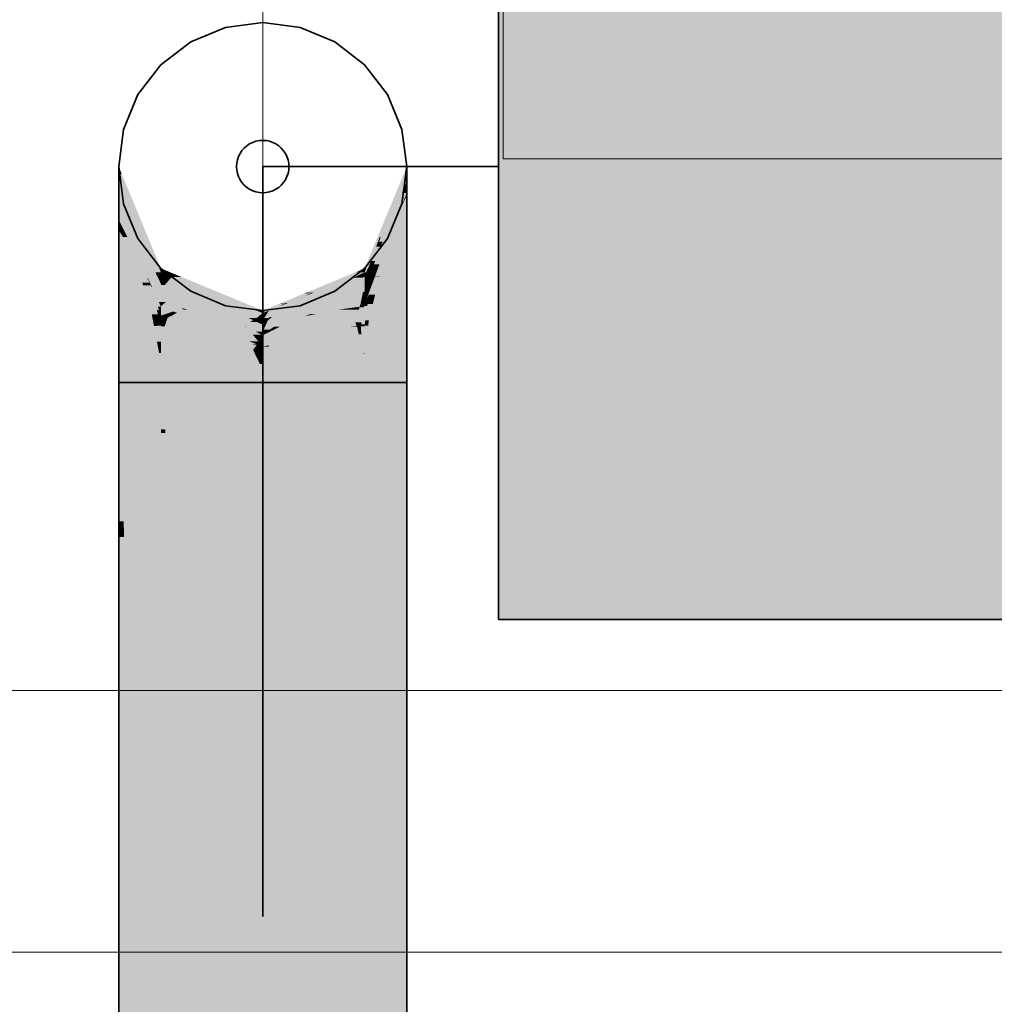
# Model space of a CAD drawing. Extents: x -297 to 573, y -46 to 548.
# Tile 151 of 256: x 113.39 to 117.11, y 450.87 to 454.64. Entities that reach past the tile are written whole.
import ezdxf
from ezdxf.lldxf.tags import DXFTag

# ---------------------------------------------------------------- set-up
doc = ezdxf.new("R2010")
doc.units = 0
doc.layers.get('0').update_dxf_attribs({"lineweight": 35})
for name, color, linetype, lineweight in [('0-Shading', 7, 'Continuous', 35), ('5_EG-AUSBAU', 7, 'Continuous', 25), ('5_EG-BESTAND', 7, 'Continuous', 25), ('5_EG-HLSE', 7, 'Continuous', 25)]:
    doc.layers.add(name, color=color, linetype=linetype, lineweight=lineweight)
for name, color, linetype, lineweight, true_color in [('H_Heizkoerper', 1, 'Continuous', 35, 0xff0000), ('H_Heizkoerperflaeche', 7, 'Continuous', 35, 0xc0c0c0), ('H_Ruecklauf', 5, 'Continuous', 35, 0x0000ff), ('H_Ruecklauf_Beschriftung', 5, 'Continuous', 18, 0x0000ff)]:
    doc.layers.add(name, color=color, linetype=linetype, lineweight=lineweight, true_color=true_color)
tags = doc.linetypes.add('ALL_S14', pattern=[0.002, 0.001, -0.001]).pattern_tags.tags
tags[6:7] = [DXFTag(74, 4), DXFTag(75, 0), DXFTag(340, '0'), DXFTag(46, 1.0), DXFTag(50, 0.0), DXFTag(44, 0.0), DXFTag(45, 0.0)]
tags[4:5] = [DXFTag(74, 4), DXFTag(75, 0), DXFTag(340, '0'), DXFTag(46, 1.0), DXFTag(50, 0.0), DXFTag(44, 0.0), DXFTag(45, 0.0)]
tags = doc.linetypes.add('PUNKT2_S9', pattern=[0.0005, 0, -0.0005]).pattern_tags.tags
tags[6:7] = [DXFTag(74, 4), DXFTag(75, 0), DXFTag(340, '0'), DXFTag(46, 1.0), DXFTag(50, 0.0), DXFTag(44, 0.0), DXFTag(45, 0.0)]
tags[4:5] = [DXFTag(74, 4), DXFTag(75, 0), DXFTag(340, '0'), DXFTag(46, 1.0), DXFTag(50, 0.0), DXFTag(44, 0.0), DXFTag(45, 0.0)]

# ---------------------------------------------------------------- blocks, each defined once
blk = doc.blocks.new('Shading-A07ALD331N', base_point=(-16.2061, 452.9481))
at = {"layer": '0-Shading', "color": 176, "true_color": 0x000085}
for points in [[(113.7795, 454.0462), (113.7678, 454.0462), (113.7678, 454.0743)], [(113.9226, 453.6854), (113.7795, 454.0462), (113.7678, 454.0462)], [(113.9289, 453.6854), (113.9226, 453.6854), (113.7795, 454.0462)], [(114.713, 453.6854), (114.7068, 453.6854), (114.8678, 454.0568)], [(114.7068, 453.6854), (114.8678, 454.0568), (114.8606, 454.0568)], [(114.7609, 453.7967), (114.7594, 453.7967), (114.8678, 454.0568)], [(114.7662, 453.8092), (114.766, 453.8092), (114.8678, 454.0462)], [(114.766, 453.8092), (114.8678, 454.0462), (114.8635, 454.0462)], [(114.8678, 454.0568), (114.8606, 454.0568), (114.8678, 454.0743)], [(114.8678, 454.0462), (114.8635, 454.0462), (114.8678, 454.0568)], [(114.7068, 453.6705), (114.7609, 453.7967), (114.7594, 453.7967)], [(114.7609, 453.7967), (114.7642, 453.8044), (114.764, 453.8044)], [(114.7642, 453.8044), (114.764, 453.8044), (114.766, 453.8092)], [(114.7642, 453.8044), (114.7662, 453.8092), (114.766, 453.8092)], [(113.9289, 453.6705), (113.9289, 453.6854), (113.9226, 453.6854)], [(114.7068, 453.6705), (114.713, 453.6854), (114.7068, 453.6854)]]:
    blk.add_solid(points, dxfattribs=at)
at = {"layer": '0-Shading', "color": 174, "true_color": 0x000092}
for points in [[(113.8032, 453.9637), (113.7678, 453.9637), (113.7678, 454.0462)], [(114.7762, 453.7873), (114.7616, 453.7873), (114.8678, 454.0462)], [(114.7686, 453.8044), (114.7642, 453.8044), (114.8678, 454.0462)], [(114.8678, 454.0197), (114.8585, 454.0197), (114.8678, 454.0462)], [(114.7762, 453.7873), (114.8678, 454.0197), (114.8585, 454.0197)], [(114.8678, 453.9741), (114.8499, 453.9741), (114.8678, 454.0197)], [(113.9081, 453.6705), (113.8032, 453.9637), (113.7678, 453.9637)], [(113.9289, 453.6705), (113.9081, 453.6705), (113.8032, 453.9637)], [(114.8468, 453.9233), (114.8298, 453.9233), (114.8678, 453.9741)], [(114.8298, 453.9233), (114.8678, 453.9741), (114.8499, 453.9741)], [(114.8485, 453.9233), (114.8468, 453.9233), (114.8678, 453.9637)], [(114.8468, 453.9233), (114.8678, 453.9637), (114.8636, 453.9637)], [(114.8678, 453.9637), (114.8636, 453.9637), (114.8678, 453.9741)], [(114.7762, 453.7873), (114.8468, 453.9233), (114.8298, 453.9233)], [(114.7834, 453.7873), (114.7762, 453.7873), (114.8363, 453.8978)], [(114.7762, 453.7873), (114.8363, 453.8978), (114.8336, 453.8978)], [(114.8363, 453.8978), (114.8336, 453.8978), (114.8468, 453.9233)], [(114.8363, 453.8978), (114.8485, 453.9233), (114.8468, 453.9233)], [(114.7132, 453.6705), (114.7068, 453.6705), (114.7609, 453.7967)], [(114.7187, 453.6832), (114.7179, 453.6832), (114.7613, 453.7967)], [(114.7179, 453.6832), (114.7613, 453.7967), (114.7609, 453.7967)], [(114.7474, 453.7143), (114.7383, 453.7143), (114.7762, 453.7873)], [(114.7422, 453.7011), (114.7834, 453.7873), (114.7762, 453.7873)], [(114.7537, 453.7681), (114.7506, 453.7681), (114.7642, 453.8044)], [(114.7537, 453.7681), (114.7686, 453.8044), (114.7642, 453.8044)], [(114.7662, 453.7681), (114.7537, 453.7681), (114.7762, 453.7873)], [(114.7537, 453.7681), (114.7762, 453.7873), (114.7616, 453.7873)], [(114.7613, 453.7967), (114.7609, 453.7967), (114.7642, 453.8044)], [(114.717, 453.6786), (114.7537, 453.7681), (114.7506, 453.7681)], [(114.7383, 453.7143), (114.7317, 453.7143), (114.7537, 453.7681)], [(114.7383, 453.7143), (114.7662, 453.7681), (114.7537, 453.7681)], [(114.7256, 453.6701), (114.7153, 453.6701), (114.7383, 453.7143)], [(114.7198, 453.6786), (114.717, 453.6786), (114.7383, 453.7143)], [(114.717, 453.6786), (114.7383, 453.7143), (114.7317, 453.7143)], [(114.7229, 453.6608), (114.7422, 453.7011), (114.7345, 453.7011)], [(114.7422, 453.7011), (114.7345, 453.7011), (114.7474, 453.7143)], [(114.7345, 453.7011), (114.7474, 453.7143), (114.7383, 453.7143)], [(113.9289, 453.627), (113.9289, 453.6705), (113.9081, 453.6705)], [(114.7068, 453.6536), (114.717, 453.6786), (114.7162, 453.6786)], [(114.7068, 453.6536), (114.7132, 453.6705), (114.7068, 453.6705)], [(114.7121, 453.6536), (114.7068, 453.6536), (114.7153, 453.6701)], [(114.7068, 453.6536), (114.7153, 453.6701), (114.7135, 453.6701)], [(114.7153, 453.6701), (114.7135, 453.6701), (114.717, 453.6786)], [(114.7229, 453.6608), (114.7135, 453.6608), (114.7256, 453.6701)], [(114.7135, 453.6608), (114.7256, 453.6701), (114.7153, 453.6701)], [(114.7153, 453.6701), (114.7198, 453.6786), (114.717, 453.6786)], [(114.717, 453.6786), (114.7162, 453.6786), (114.7179, 453.6832)], [(114.717, 453.6786), (114.7187, 453.6832), (114.7179, 453.6832)], [(114.7068, 453.627), (114.7229, 453.6608), (114.7135, 453.6608)], [(114.7068, 453.627), (114.7121, 453.6536), (114.7068, 453.6536)]]:
    blk.add_solid(points, dxfattribs=at)
at = {"layer": '0-Shading', "color": 174, "true_color": 0x00009d}
for points in [[(113.8117, 453.872), (113.7678, 453.872), (113.7678, 453.9637)], [(114.8678, 453.9564), (114.8643, 453.9564), (114.8678, 453.9637)], [(114.8678, 453.8326), (114.8231, 453.8326), (114.8678, 453.9564)], [(114.8231, 453.8326), (114.8678, 453.9564), (114.8643, 453.9564)], [(114.8448, 453.8978), (114.8363, 453.8978), (114.8643, 453.9564)], [(114.7634, 453.7011), (114.7422, 453.7011), (114.8363, 453.8978)], [(114.7809, 453.7057), (114.7651, 453.7057), (114.8448, 453.8978)], [(114.7651, 453.7057), (114.8448, 453.8978), (114.8363, 453.8978)], [(113.7874, 453.8326), (113.7678, 453.8326), (113.7678, 453.872)], [(113.8934, 453.627), (113.8117, 453.872), (113.7678, 453.872)], [(113.8992, 453.6156), (113.895, 453.6156), (113.7678, 453.872)], [(113.9289, 453.627), (113.8934, 453.627), (113.8117, 453.872)], [(113.7836, 453.8058), (113.7874, 453.8326), (113.7678, 453.8326)], [(113.8007, 453.8058), (113.7836, 453.8058), (113.7874, 453.8326)], [(114.7935, 453.7057), (114.7809, 453.7057), (114.8678, 453.8326)], [(114.7809, 453.7057), (114.8678, 453.8326), (114.8231, 453.8326)], [(113.8301, 453.7263), (113.8007, 453.8058), (113.7836, 453.8058)], [(113.8401, 453.7263), (113.8301, 453.7263), (113.8007, 453.8058)], [(113.8766, 453.6469), (113.8401, 453.7263), (113.8301, 453.7263)], [(113.8794, 453.6469), (113.8766, 453.6469), (113.8401, 453.7263)], [(114.7284, 453.6608), (114.7229, 453.6608), (114.7422, 453.7011)], [(114.7467, 453.6559), (114.7267, 453.6559), (114.7422, 453.7011)], [(114.7467, 453.6559), (114.7634, 453.7011), (114.7422, 453.7011)], [(114.7643, 453.6559), (114.7467, 453.6559), (114.7809, 453.7057)], [(114.7467, 453.6559), (114.7809, 453.7057), (114.7651, 453.7057)], [(114.7642, 453.6556), (114.7935, 453.7057), (114.7809, 453.7057)], [(113.8861, 453.6307), (113.8794, 453.6469), (113.8766, 453.6469)], [(113.8875, 453.6307), (113.8861, 453.6307), (113.8794, 453.6469)], [(113.895, 453.6156), (113.8875, 453.6307), (113.8861, 453.6307)], [(113.9289, 453.5576), (113.9289, 453.627), (113.8934, 453.627)], [(114.7168, 453.627), (114.7068, 453.627), (114.7183, 453.6314)], [(114.7068, 453.627), (114.7183, 453.6314), (114.7089, 453.6314)], [(114.7068, 453.5977), (114.7168, 453.627), (114.7068, 453.627)], [(114.7183, 453.6314), (114.7089, 453.6314), (114.7229, 453.6608)], [(114.7149, 453.6096), (114.7108, 453.6096), (114.7183, 453.6314)], [(114.7295, 453.6096), (114.7149, 453.6096), (114.7467, 453.6559)], [(114.7149, 453.6096), (114.7299, 453.6314), (114.7183, 453.6314)], [(114.7163, 453.574), (114.7642, 453.6556), (114.7466, 453.6556)], [(114.7183, 453.6314), (114.7284, 453.6608), (114.7229, 453.6608)], [(114.7299, 453.6314), (114.7183, 453.6314), (114.7467, 453.6559)], [(114.7183, 453.6314), (114.7467, 453.6559), (114.7267, 453.6559)], [(114.7642, 453.6556), (114.7466, 453.6556), (114.7643, 453.6559)], [(114.7466, 453.6556), (114.7643, 453.6559), (114.7467, 453.6559)], [(113.9289, 453.5576), (113.8992, 453.6156), (113.895, 453.6156)], [(114.713, 453.5977), (114.7068, 453.5977), (114.7149, 453.6096)], [(114.7068, 453.5977), (114.7149, 453.6096), (114.7108, 453.6096)], [(114.7068, 453.5576), (114.713, 453.5977), (114.7068, 453.5977)], [(114.7163, 453.574), (114.7093, 453.574), (114.7295, 453.6096)], [(114.7093, 453.574), (114.7295, 453.6096), (114.7149, 453.6096)], [(114.7068, 453.5576), (114.7163, 453.574), (114.7093, 453.574)]]:
    blk.add_solid(points, dxfattribs=at)
at = {"layer": '0-Shading', "color": 174, "true_color": 0x0000a6}
for points in [[(113.8432, 453.6618), (113.7678, 453.6618), (113.7678, 453.8326)], [(113.8301, 453.7263), (113.8147, 453.7263), (113.7678, 453.8326)], [(114.8678, 453.6618), (114.7678, 453.6618), (114.8678, 453.8326)], [(113.8612, 453.6209), (113.8301, 453.7263), (113.8147, 453.7263)], [(113.8861, 453.6307), (113.8583, 453.6307), (113.8301, 453.7263)], [(113.8017, 453.6209), (113.8432, 453.6618), (113.7678, 453.6618)], [(113.8612, 453.6209), (113.8017, 453.6209), (113.8432, 453.6618)], [(114.7905, 453.5685), (114.7429, 453.5685), (114.8678, 453.6618)], [(114.8596, 453.6556), (114.7642, 453.6556), (114.8678, 453.6618)], [(114.7642, 453.6556), (114.8678, 453.6618), (114.7678, 453.6618)], [(113.8612, 453.6209), (113.8861, 453.6307), (113.8583, 453.6307)], [(113.8887, 453.6209), (113.8612, 453.6209), (113.8861, 453.6307)], [(113.9218, 453.5262), (113.9135, 453.5262), (113.8861, 453.6307)], [(113.895, 453.6156), (113.8913, 453.6156), (113.8861, 453.6307)], [(114.747, 453.5853), (114.7229, 453.5853), (114.7642, 453.6556)], [(114.7429, 453.5685), (114.8596, 453.6556), (114.7642, 453.6556)], [(113.8941, 453.5094), (113.8612, 453.6209), (113.8017, 453.6209)], [(113.9179, 453.5094), (113.9104, 453.5094), (113.8612, 453.6209)], [(113.9179, 453.5094), (113.8887, 453.6209), (113.8612, 453.6209)], [(113.9104, 453.5094), (113.8941, 453.5094), (113.8612, 453.6209)], [(113.9171, 453.5398), (113.895, 453.6156), (113.8913, 453.6156)], [(113.9289, 453.5398), (113.9171, 453.5398), (113.895, 453.6156)], [(113.9289, 453.5576), (113.9209, 453.5576), (113.895, 453.6156)], [(113.9289, 453.5398), (113.9289, 453.5576), (113.9209, 453.5576)], [(114.7115, 453.5576), (114.7068, 453.5576), (114.7163, 453.574)], [(114.7068, 453.5415), (114.7115, 453.5576), (114.7068, 453.5576)], [(114.7169, 453.5415), (114.7068, 453.5415), (114.7181, 453.55)], [(114.7068, 453.5415), (114.7181, 453.55), (114.7092, 453.55)], [(114.7181, 453.55), (114.7092, 453.55), (114.7214, 453.574)], [(114.7092, 453.55), (114.7214, 453.574), (114.7163, 453.574)], [(114.7229, 453.4869), (114.7094, 453.4869), (114.7384, 453.55)], [(114.7094, 453.4869), (114.7384, 453.55), (114.7181, 453.55)], [(114.7214, 453.574), (114.7163, 453.574), (114.7229, 453.5853)], [(114.7384, 453.55), (114.7181, 453.55), (114.7429, 453.5685)], [(114.7181, 453.55), (114.7429, 453.5685), (114.7206, 453.5685)], [(114.7429, 453.5685), (114.7206, 453.5685), (114.747, 453.5853)], [(114.7206, 453.5685), (114.747, 453.5853), (114.7229, 453.5853)], [(114.7229, 453.4869), (114.7905, 453.5685), (114.7429, 453.5685)], [(113.9179, 453.5094), (113.9218, 453.5262), (113.9135, 453.5262)], [(113.9289, 453.5052), (113.9289, 453.5398), (113.9171, 453.5398)], [(113.9275, 453.5094), (113.9179, 453.5094), (113.9218, 453.5262)], [(114.7068, 453.4673), (114.7169, 453.5415), (114.7068, 453.5415)], [(113.9034, 453.4982), (113.9104, 453.5094), (113.8941, 453.5094)], [(113.9153, 453.4982), (113.9034, 453.4982), (113.9104, 453.5094)], [(113.9127, 453.4869), (113.9153, 453.4982), (113.9034, 453.4982)], [(113.9153, 453.4982), (113.9179, 453.5094), (113.9104, 453.5094)], [(113.9203, 453.4869), (113.9127, 453.4869), (113.9153, 453.4982)], [(113.9289, 453.4673), (113.9203, 453.4869), (113.9127, 453.4869)], [(113.9209, 453.4982), (113.9153, 453.4982), (113.9179, 453.5094)], [(113.9289, 453.4673), (113.9209, 453.4982), (113.9153, 453.4982)], [(113.919, 453.5052), (113.9275, 453.5094), (113.9179, 453.5094)], [(113.9289, 453.5052), (113.919, 453.5052), (113.9275, 453.5094)], [(113.9289, 453.4673), (113.9289, 453.5052), (113.919, 453.5052)], [(114.7068, 453.4673), (114.7229, 453.4869), (114.7094, 453.4869)]]:
    blk.add_solid(points, dxfattribs=at)
at = {"layer": '0-Shading', "color": 174, "true_color": 0x0000ac}
for points in [[(113.8941, 453.5094), (113.7678, 453.5094), (113.7678, 453.6618)], [(113.9436, 453.6646), (113.9289, 453.6646), (113.9289, 453.6705)], [(113.9289, 453.627), (113.9436, 453.6646), (113.9289, 453.6646)], [(113.9708, 453.6538), (113.9394, 453.6538), (113.9436, 453.6646)], [(114.5248, 453.5828), (114.4875, 453.5828), (114.7068, 453.6705)], [(114.7008, 453.6506), (114.6654, 453.6506), (114.7068, 453.6705)], [(114.7068, 453.6536), (114.7017, 453.6536), (114.7068, 453.6705)], [(114.8678, 453.4869), (114.7229, 453.4869), (114.8678, 453.6618)], [(113.9481, 453.627), (113.9289, 453.627), (113.9708, 453.6538)], [(113.9289, 453.627), (113.9708, 453.6538), (113.9394, 453.6538)], [(113.9436, 453.6217), (113.9481, 453.627), (113.9289, 453.627)], [(114.051, 453.6217), (113.9436, 453.6217), (113.9708, 453.6538)], [(114.5171, 453.5589), (114.4752, 453.5589), (114.7008, 453.6506)], [(114.4752, 453.5589), (114.7008, 453.6506), (114.6654, 453.6506)], [(114.5171, 453.5589), (114.7068, 453.627), (114.6534, 453.627)], [(114.7068, 453.627), (114.6534, 453.627), (114.7068, 453.6536)], [(114.7008, 453.6506), (114.7068, 453.6536), (114.7017, 453.6536)], [(114.0026, 453.6005), (114.051, 453.6217), (113.9436, 453.6217)], [(114.1039, 453.6005), (114.0026, 453.6005), (114.051, 453.6217)], [(114.0239, 453.5929), (114.1039, 453.6005), (114.0026, 453.6005)], [(114.1229, 453.5929), (114.0239, 453.5929), (114.1039, 453.6005)], [(114.162, 453.5433), (114.1229, 453.5929), (114.0239, 453.5929)], [(114.2468, 453.5433), (114.162, 453.5433), (114.1229, 453.5929)], [(114.3535, 453.5002), (114.5248, 453.5828), (114.4875, 453.5828)], [(114.3535, 453.5002), (114.5171, 453.5589), (114.4752, 453.5589)], [(114.4252, 453.5444), (114.3915, 453.5444), (114.4875, 453.5828)], [(114.2861, 453.5276), (114.2058, 453.5276), (114.162, 453.5433)], [(114.2861, 453.5276), (114.2468, 453.5433), (114.162, 453.5433)], [(114.2413, 453.5149), (114.2861, 453.5276), (114.2058, 453.5276)], [(114.3178, 453.5149), (114.2413, 453.5149), (114.2861, 453.5276)], [(114.2944, 453.4958), (114.3178, 453.5149), (114.2413, 453.5149)], [(114.3178, 453.4958), (114.2944, 453.4958), (114.3178, 453.5149)], [(114.3353, 453.5149), (114.3178, 453.5149), (114.3413, 453.5243)], [(114.3178, 453.4874), (114.3353, 453.5149), (114.3178, 453.5149)], [(114.3413, 453.4958), (114.3232, 453.4958), (114.3707, 453.5243)], [(114.3232, 453.4958), (114.3707, 453.5243), (114.3413, 453.5243)], [(114.3707, 453.5243), (114.3413, 453.5243), (114.3915, 453.5444)], [(114.3535, 453.5002), (114.3458, 453.5002), (114.4252, 453.5444)], [(114.3458, 453.5002), (114.4252, 453.5444), (114.3915, 453.5444)], [(113.903, 453.4628), (113.7678, 453.4628), (113.8941, 453.5094)], [(113.7678, 453.4628), (113.8941, 453.5094), (113.7678, 453.5094)], [(113.9127, 453.4869), (113.8984, 453.4869), (113.8941, 453.5094)], [(113.9026, 453.4649), (113.9127, 453.4869), (113.8984, 453.4869)], [(113.9143, 453.4649), (113.9026, 453.4649), (113.9127, 453.4869)], [(113.9289, 453.4673), (113.9141, 453.4673), (113.9127, 453.4869)], [(114.3178, 453.4874), (114.3178, 453.4958), (114.2944, 453.4958)], [(114.3178, 453.4874), (114.3413, 453.4958), (114.3232, 453.4958)], [(114.3413, 453.4958), (114.3535, 453.5002), (114.3458, 453.5002)], [(114.7204, 453.4673), (114.7068, 453.4673), (114.7229, 453.4869)], [(114.8678, 453.4628), (114.7198, 453.4628), (114.8678, 453.4869)], [(114.7198, 453.4628), (114.8678, 453.4869), (114.7229, 453.4869)], [(113.9212, 453.367), (113.903, 453.4628), (113.7678, 453.4628)], [(113.9138, 453.4058), (113.9143, 453.4649), (113.9026, 453.4649)], [(113.9185, 453.4058), (113.9138, 453.4058), (113.9143, 453.4649)], [(113.9185, 453.4058), (113.9289, 453.4673), (113.9141, 453.4673)], [(113.9289, 453.4058), (113.9185, 453.4058), (113.9289, 453.4673)], [(114.7068, 453.3622), (114.7204, 453.4673), (114.7068, 453.4673)], [(114.7068, 453.3622), (114.8678, 453.4628), (114.7198, 453.4628)], [(113.9163, 453.3929), (113.9185, 453.4058), (113.9138, 453.4058)], [(113.9194, 453.3929), (113.9163, 453.3929), (113.9185, 453.4058)], [(113.9212, 453.367), (113.9289, 453.4058), (113.9185, 453.4058)], [(113.9289, 453.367), (113.9212, 453.367), (113.9289, 453.4058)], [(113.9212, 453.367), (113.9194, 453.3929), (113.9163, 453.3929)], [(113.9289, 453.3622), (113.9289, 453.367), (113.9212, 453.367)]]:
    blk.add_solid(points, dxfattribs=at)
at = {"layer": '0-Shading', "color": 174, "true_color": 0x00008e}
for points in [[(113.9436, 453.6793), (113.9289, 453.6793), (113.9289, 453.6854)], [(113.9648, 453.6705), (113.9289, 453.6705), (113.9436, 453.6793)], [(113.9289, 453.6705), (113.9436, 453.6793), (113.9289, 453.6793)], [(113.9351, 453.668), (113.9648, 453.6705), (113.9289, 453.6705)], [(113.9708, 453.668), (113.9351, 453.668), (113.9648, 453.6705)], [(113.9436, 453.6646), (113.9708, 453.668), (113.9351, 453.668)], [(113.9789, 453.6646), (113.9436, 453.6646), (113.9708, 453.668)], [(113.9708, 453.6538), (113.9789, 453.6646), (113.9436, 453.6646)], [(114.0052, 453.6538), (113.9708, 453.6538), (113.9789, 453.6646)], [(114.5081, 453.5924), (114.4824, 453.5924), (114.7033, 453.6839)], [(114.5116, 453.5924), (114.5081, 453.5924), (114.7068, 453.6705)], [(114.5081, 453.5924), (114.7068, 453.6705), (114.6746, 453.6705)], [(114.7068, 453.6705), (114.6746, 453.6705), (114.7068, 453.6839)], [(114.6746, 453.6705), (114.7068, 453.6839), (114.7033, 453.6839)], [(114.7068, 453.6839), (114.7033, 453.6839), (114.7068, 453.6854)], [(114.0069, 453.6531), (113.9725, 453.6531), (113.9708, 453.6538)], [(114.0069, 453.6531), (114.0052, 453.6538), (113.9708, 453.6538)], [(114.1039, 453.6005), (114.0069, 453.6531), (113.9725, 453.6531)], [(114.1338, 453.6005), (114.1039, 453.6005), (114.0069, 453.6531)], [(114.1761, 453.583), (114.153, 453.583), (114.1039, 453.6005)], [(114.3084, 453.5276), (114.2861, 453.5276), (114.1039, 453.6005)], [(114.1761, 453.583), (114.1338, 453.6005), (114.1039, 453.6005)], [(114.4071, 453.5528), (114.3866, 453.5528), (114.4766, 453.59)], [(114.4071, 453.5528), (114.502, 453.59), (114.4766, 453.59)], [(114.502, 453.59), (114.4766, 453.59), (114.5081, 453.5924)], [(114.4766, 453.59), (114.5081, 453.5924), (114.4824, 453.5924)], [(114.4875, 453.5828), (114.4836, 453.5828), (114.5081, 453.5924)], [(114.4875, 453.5828), (114.5116, 453.5924), (114.5081, 453.5924)], [(114.3178, 453.5243), (114.1761, 453.583), (114.153, 453.583)], [(114.3178, 453.5177), (114.4036, 453.5514), (114.3833, 453.5514)], [(114.3306, 453.5243), (114.3178, 453.5243), (114.3833, 453.5514)], [(114.4036, 453.5514), (114.3833, 453.5514), (114.4071, 453.5528)], [(114.3833, 453.5514), (114.4071, 453.5528), (114.3866, 453.5528)], [(114.3915, 453.5444), (114.3858, 453.5444), (114.4071, 453.5528)], [(114.3915, 453.5444), (114.4125, 453.5528), (114.4071, 453.5528)], [(114.4125, 453.5528), (114.4071, 453.5528), (114.4875, 453.5828)], [(114.4071, 453.5528), (114.4875, 453.5828), (114.4836, 453.5828)], [(114.3178, 453.5177), (114.3109, 453.5177), (114.2861, 453.5276)], [(114.2968, 453.5243), (114.3084, 453.5276), (114.2861, 453.5276)], [(114.3178, 453.5243), (114.2968, 453.5243), (114.3084, 453.5276)], [(114.3178, 453.5177), (114.3178, 453.5243), (114.2968, 453.5243)], [(114.3178, 453.5149), (114.3178, 453.5177), (114.3109, 453.5177)], [(114.3248, 453.5177), (114.3178, 453.5177), (114.3915, 453.5444)], [(114.3178, 453.5177), (114.3915, 453.5444), (114.3858, 453.5444)], [(114.3178, 453.5177), (114.3306, 453.5243), (114.3178, 453.5243)], [(114.3178, 453.5149), (114.3248, 453.5177), (114.3178, 453.5177)]]:
    blk.add_solid(points, dxfattribs=at)
at = {"layer": '0-Shading', "color": 172, "true_color": 0x0000c7}
for points in [[(113.9436, 453.6217), (113.9289, 453.6217), (113.9289, 453.627)], [(114.7068, 453.5977), (114.6251, 453.5977), (114.7068, 453.627)], [(113.9289, 453.5576), (113.9436, 453.6217), (113.9289, 453.6217)], [(113.9508, 453.5576), (113.9289, 453.5576), (114.0239, 453.5929)], [(113.9289, 453.5576), (114.0239, 453.5929), (113.937, 453.5929)], [(114.0239, 453.5929), (113.937, 453.5929), (113.9436, 453.6217)], [(114.1333, 453.5536), (113.9425, 453.5536), (114.0239, 453.5929)], [(114.6137, 453.5589), (114.5171, 453.5589), (114.7068, 453.5977)], [(114.5171, 453.5589), (114.7068, 453.5977), (114.6251, 453.5977)], [(114.6923, 453.5544), (114.6029, 453.5544), (114.7004, 453.595)], [(114.7068, 453.5576), (114.693, 453.5576), (114.7068, 453.595)], [(114.693, 453.5576), (114.7068, 453.595), (114.7004, 453.595)], [(114.7068, 453.595), (114.7004, 453.595), (114.7068, 453.5977)], [(113.9425, 453.5536), (113.9508, 453.5576), (113.9289, 453.5576)], [(113.9777, 453.5433), (114.1333, 453.5536), (113.9425, 453.5536)], [(114.162, 453.5433), (113.9777, 453.5433), (114.1333, 453.5536)], [(114.4222, 453.5002), (114.3535, 453.5002), (114.5171, 453.5589)], [(114.4987, 453.511), (114.4397, 453.511), (114.6137, 453.5589)], [(114.4397, 453.511), (114.6137, 453.5589), (114.5171, 453.5589)], [(114.4987, 453.511), (114.6923, 453.5544), (114.6029, 453.5544)], [(114.6047, 453.5277), (114.5734, 453.5277), (114.6923, 453.5544)], [(114.6047, 453.5277), (114.6921, 453.5533), (114.6889, 453.5533)], [(114.6921, 453.5533), (114.6889, 453.5533), (114.6923, 453.5544)], [(114.6921, 453.5533), (114.6956, 453.5544), (114.6923, 453.5544)], [(114.6956, 453.5544), (114.6923, 453.5544), (114.7068, 453.5576)], [(114.6923, 453.5544), (114.7068, 453.5576), (114.693, 453.5576)], [(114.0138, 453.5328), (114.162, 453.5433), (113.9777, 453.5433)], [(114.1846, 453.5328), (114.0138, 453.5328), (114.162, 453.5433)], [(114.031, 453.5277), (114.1846, 453.5328), (114.0138, 453.5328)], [(114.1953, 453.5277), (114.031, 453.5277), (114.1846, 453.5328)], [(114.1574, 453.5025), (114.1172, 453.5025), (114.031, 453.5277)], [(114.281, 453.4877), (114.2315, 453.4877), (114.031, 453.5277)], [(114.281, 453.4877), (114.1953, 453.5277), (114.031, 453.5277)], [(114.2944, 453.4958), (114.2636, 453.4958), (114.162, 453.5433)], [(114.4061, 453.4902), (114.4987, 453.511), (114.4397, 453.511)], [(114.4488, 453.4902), (114.4061, 453.4902), (114.4987, 453.511)], [(114.5185, 453.5025), (114.4783, 453.5025), (114.6047, 453.5277)], [(114.4783, 453.5025), (114.5208, 453.511), (114.4987, 453.511)], [(114.5208, 453.511), (114.4987, 453.511), (114.6047, 453.5277)], [(114.4987, 453.511), (114.6047, 453.5277), (114.5734, 453.5277)], [(114.2524, 453.4629), (114.1574, 453.5025), (114.1172, 453.5025)], [(114.3178, 453.4704), (114.2344, 453.4704), (114.1574, 453.5025)], [(114.2687, 453.4802), (114.281, 453.4877), (114.2315, 453.4877)], [(114.281, 453.4877), (114.2944, 453.4958), (114.2636, 453.4958)], [(114.2969, 453.4802), (114.2687, 453.4802), (114.281, 453.4877)], [(114.3178, 453.4704), (114.2969, 453.4802), (114.2687, 453.4802)], [(114.3172, 453.4877), (114.281, 453.4877), (114.2944, 453.4958)], [(114.2815, 453.4874), (114.3172, 453.4877), (114.281, 453.4877)], [(114.3178, 453.4874), (114.2815, 453.4874), (114.3172, 453.4877)], [(114.3178, 453.4704), (114.3178, 453.4874), (114.2815, 453.4874)], [(114.3375, 453.4874), (114.3178, 453.4874), (114.3413, 453.4958)], [(114.3371, 453.4865), (114.3178, 453.4865), (114.3375, 453.4874)], [(114.3178, 453.4865), (114.3375, 453.4874), (114.3178, 453.4874)], [(114.3178, 453.4704), (114.3371, 453.4865), (114.3178, 453.4865)], [(114.3298, 453.4704), (114.3178, 453.4704), (114.3312, 453.4734)], [(114.3178, 453.4704), (114.3312, 453.4734), (114.3214, 453.4734)], [(114.3427, 453.451), (114.3211, 453.451), (114.3789, 453.4734)], [(114.3211, 453.451), (114.3789, 453.4734), (114.3312, 453.4734)], [(114.3312, 453.4734), (114.3214, 453.4734), (114.3371, 453.4865)], [(114.3789, 453.4734), (114.3312, 453.4734), (114.4061, 453.4902)], [(114.3312, 453.4734), (114.3895, 453.4865), (114.3371, 453.4865)], [(114.3371, 453.4865), (114.3482, 453.4958), (114.3413, 453.4958)], [(114.3895, 453.4865), (114.3371, 453.4865), (114.4061, 453.4902)], [(114.3371, 453.4865), (114.4061, 453.4902), (114.3415, 453.4902)], [(114.3482, 453.4958), (114.3413, 453.4958), (114.3535, 453.5002)], [(114.4061, 453.4902), (114.3415, 453.4902), (114.3535, 453.5002)], [(114.4061, 453.4902), (114.4222, 453.5002), (114.3535, 453.5002)], [(114.3832, 453.4629), (114.3619, 453.4629), (114.4488, 453.4902)], [(114.3619, 453.4629), (114.4488, 453.4902), (114.4061, 453.4902)], [(114.3832, 453.4629), (114.5185, 453.5025), (114.4783, 453.5025)], [(114.2524, 453.4629), (114.3178, 453.4704), (114.2344, 453.4704)], [(114.3178, 453.4629), (114.2524, 453.4629), (114.3178, 453.4704)], [(114.3178, 453.4437), (114.3178, 453.4629), (114.2524, 453.4629)], [(114.3178, 453.4437), (114.3298, 453.4704), (114.3178, 453.4704)], [(114.3178, 453.4437), (114.3427, 453.451), (114.3211, 453.451)], [(114.3427, 453.451), (114.3832, 453.4629), (114.3619, 453.4629)]]:
    blk.add_solid(points, dxfattribs=at)
at = {"layer": '0-Shading', "color": 172, "true_color": 0x0000dd}
for points in [[(113.9425, 453.5536), (113.9289, 453.5536), (113.9289, 453.5576)], [(113.9899, 453.5398), (113.9289, 453.5398), (113.9425, 453.5536)], [(113.9289, 453.5398), (113.9425, 453.5536), (113.9289, 453.5536)], [(114.688, 453.539), (114.643, 453.539), (114.6921, 453.5533)], [(114.7068, 453.5415), (114.6887, 453.5415), (114.7068, 453.5533)], [(114.6887, 453.5415), (114.7068, 453.5533), (114.6921, 453.5533)], [(114.7068, 453.5533), (114.6921, 453.5533), (114.7068, 453.5576)], [(113.9467, 453.5328), (113.9899, 453.5398), (113.9289, 453.5398)], [(113.977, 453.5208), (113.9289, 453.5208), (113.9289, 453.5398)], [(113.9289, 453.5052), (113.977, 453.5208), (113.9289, 453.5208)], [(113.9573, 453.5052), (113.9289, 453.5052), (113.9608, 453.5155)], [(114.0138, 453.5328), (113.9467, 453.5328), (113.9899, 453.5398)], [(113.977, 453.5208), (114.0138, 453.5328), (113.9467, 453.5328)], [(114.0365, 453.4975), (113.9547, 453.4975), (113.9905, 453.5155)], [(113.9547, 453.4975), (113.9905, 453.5155), (113.9608, 453.5155)], [(113.9905, 453.5155), (113.9608, 453.5155), (113.977, 453.5208)], [(114.0435, 453.5208), (113.977, 453.5208), (114.0078, 453.5309)], [(114.1467, 453.4611), (114.0435, 453.5208), (113.977, 453.5208)], [(114.3012, 453.4067), (114.2671, 453.4067), (113.977, 453.5208)], [(114.0204, 453.5309), (114.0078, 453.5309), (114.0138, 453.5328)], [(114.031, 453.5277), (114.0189, 453.5277), (114.0078, 453.5309)], [(114.031, 453.5277), (114.0204, 453.5309), (114.0078, 453.5309)], [(114.2496, 453.4629), (114.031, 453.5277), (114.0189, 453.5277)], [(114.2524, 453.4629), (114.2496, 453.4629), (114.031, 453.5277)], [(114.2559, 453.4611), (114.1467, 453.4611), (114.0435, 453.5208)], [(114.3832, 453.4629), (114.6501, 453.5277), (114.6047, 453.5277)], [(114.6771, 453.4645), (114.3898, 453.4645), (114.6514, 453.528)], [(114.6047, 453.5277), (114.688, 453.539), (114.643, 453.539)], [(114.6501, 453.5277), (114.6047, 453.5277), (114.6514, 453.528)], [(114.6047, 453.5277), (114.6514, 453.528), (114.6069, 453.528)], [(114.6514, 453.528), (114.6069, 453.528), (114.6491, 453.5337)], [(114.6748, 453.5337), (114.6491, 453.5337), (114.6873, 453.5368)], [(114.6491, 453.5337), (114.6873, 453.5368), (114.6717, 453.5368)], [(114.6514, 453.528), (114.6748, 453.5337), (114.6491, 453.5337)], [(114.6848, 453.528), (114.6514, 453.528), (114.6873, 453.5368)], [(114.671, 453.4797), (114.6848, 453.528), (114.6514, 453.528)], [(114.6945, 453.4797), (114.671, 453.4797), (114.7035, 453.5368)], [(114.671, 453.4797), (114.7035, 453.5368), (114.6873, 453.5368)], [(114.6873, 453.5368), (114.6717, 453.5368), (114.688, 453.539)], [(114.7035, 453.5368), (114.6873, 453.5368), (114.7041, 453.5409)], [(114.6873, 453.5368), (114.6964, 453.539), (114.688, 453.539)], [(114.688, 453.539), (114.7068, 453.5415), (114.6887, 453.5415)], [(114.6964, 453.539), (114.688, 453.539), (114.7041, 453.5409)], [(114.688, 453.539), (114.7041, 453.5409), (114.7021, 453.5409)], [(114.7068, 453.472), (114.6933, 453.472), (114.7068, 453.5409)], [(114.6933, 453.472), (114.7068, 453.5409), (114.7041, 453.5409)], [(114.7041, 453.5409), (114.7021, 453.5409), (114.7042, 453.5411)], [(114.7068, 453.5409), (114.7041, 453.5409), (114.7068, 453.5415)], [(114.7041, 453.5409), (114.7052, 453.5411), (114.7042, 453.5411)], [(114.7052, 453.5411), (114.7042, 453.5411), (114.7068, 453.5415)], [(113.9547, 453.4975), (113.9289, 453.4975), (113.9289, 453.5052)], [(113.9547, 453.4975), (113.9573, 453.5052), (113.9289, 453.5052)], [(113.9446, 453.4673), (113.9289, 453.4673), (113.9547, 453.4975)], [(113.9289, 453.4673), (113.9547, 453.4975), (113.9289, 453.4975)], [(114.0656, 453.4643), (113.9436, 453.4643), (113.9547, 453.4975)], [(114.2961, 453.3953), (114.0365, 453.4975), (113.9547, 453.4975)], [(114.6933, 453.472), (114.6945, 453.4797), (114.671, 453.4797)], [(114.6933, 453.472), (114.6741, 453.472), (114.671, 453.4797)], [(113.9436, 453.4643), (113.9446, 453.4673), (113.9289, 453.4673)], [(114.2766, 453.3953), (114.0656, 453.4643), (113.9436, 453.4643)], [(114.2961, 453.3953), (114.2766, 453.3953), (114.0656, 453.4643)], [(114.3012, 453.4067), (114.2559, 453.4611), (114.1467, 453.4611)], [(114.2559, 453.4611), (114.2524, 453.4629), (114.2496, 453.4629)], [(114.2585, 453.4611), (114.2559, 453.4611), (114.2524, 453.4629)], [(114.3128, 453.4325), (114.2797, 453.4325), (114.2559, 453.4611)], [(114.3178, 453.4437), (114.2905, 453.4437), (114.2559, 453.4611)], [(114.3178, 453.4437), (114.2585, 453.4611), (114.2559, 453.4611)], [(114.3178, 453.43), (114.3178, 453.4437), (114.2905, 453.4437)], [(114.3178, 453.43), (114.6606, 453.4629), (114.3832, 453.4629)], [(114.5265, 453.43), (114.3178, 453.43), (114.6783, 453.4614)], [(114.3178, 453.43), (114.6783, 453.4614), (114.6453, 453.4614)], [(114.3178, 453.43), (114.3596, 453.451), (114.3427, 453.451)], [(114.3341, 453.4437), (114.3178, 453.4437), (114.3427, 453.451)], [(114.3178, 453.43), (114.3341, 453.4437), (114.3178, 453.4437)], [(114.3596, 453.451), (114.3427, 453.451), (114.3832, 453.4629)], [(114.6606, 453.4629), (114.3832, 453.4629), (114.6771, 453.4645)], [(114.3832, 453.4629), (114.6771, 453.4645), (114.3898, 453.4645)], [(114.6783, 453.4614), (114.6453, 453.4614), (114.6771, 453.4645)], [(114.6765, 453.4659), (114.6933, 453.472), (114.6741, 453.472)], [(114.6924, 453.4659), (114.6765, 453.4659), (114.6933, 453.472)], [(114.6771, 453.4645), (114.6924, 453.4659), (114.6765, 453.4659)], [(114.6921, 453.4645), (114.6771, 453.4645), (114.6924, 453.4659)], [(114.6772, 453.4643), (114.6921, 453.4645), (114.6771, 453.4645)], [(114.6921, 453.4643), (114.6772, 453.4643), (114.6921, 453.4645)], [(114.6783, 453.4614), (114.6921, 453.4643), (114.6772, 453.4643)], [(114.6921, 453.4643), (114.7001, 453.4659), (114.6924, 453.4659)], [(114.7001, 453.4659), (114.6924, 453.4659), (114.7068, 453.4673)], [(114.6924, 453.4659), (114.7068, 453.4673), (114.6926, 453.4673)], [(114.7068, 453.4673), (114.6926, 453.4673), (114.6933, 453.472)], [(114.7068, 453.4673), (114.7068, 453.472), (114.6933, 453.472)], [(114.2961, 453.3953), (114.3012, 453.4067), (114.2671, 453.4067)], [(114.3012, 453.4067), (114.3128, 453.4325), (114.2797, 453.4325)], [(114.3107, 453.3953), (114.2961, 453.3953), (114.3012, 453.4067)], [(114.3178, 453.4067), (114.3012, 453.4067), (114.3178, 453.43)], [(114.3012, 453.4067), (114.3178, 453.43), (114.3117, 453.43)], [(114.3178, 453.3868), (114.3178, 453.4067), (114.3012, 453.4067)], [(114.3178, 453.43), (114.3117, 453.43), (114.3128, 453.4325)], [(114.3178, 453.3868), (114.5265, 453.43), (114.3178, 453.43)], [(114.2944, 453.3916), (114.2961, 453.3953), (114.2766, 453.3953)], [(114.3055, 453.3916), (114.2944, 453.3916), (114.2961, 453.3953)], [(114.3178, 453.3868), (114.3055, 453.3916), (114.2944, 453.3916)], [(114.3178, 453.3868), (114.3107, 453.3953), (114.2961, 453.3953)]]:
    blk.add_solid(points, dxfattribs=at)
at = {"layer": '0-Shading', "color": 174, "true_color": 0x0000b0}
for points in [[(113.7678, 453.367), (113.9212, 453.367), (113.7678, 453.4628)], [(114.7068, 453.3622), (114.8678, 453.3622), (114.8678, 453.4628)], [(113.7678, 453.2493), (113.9289, 453.2493), (113.7678, 453.367)], [(113.9289, 453.2493), (113.7678, 453.367), (113.9212, 453.367)], [(113.9289, 453.3622), (113.9215, 453.3622), (113.9212, 453.367)], [(113.9289, 453.2493), (113.9289, 453.3622), (113.9215, 453.3622)], [(114.7068, 453.2493), (114.8678, 453.2493), (114.7068, 453.3622)], [(114.8678, 453.2493), (114.7068, 453.3622), (114.8678, 453.3622)], [(113.7866, 452.7197), (113.7678, 452.7197), (113.7678, 453.2493)], [(113.7747, 453.057), (113.9289, 453.2493), (113.7678, 453.2493)], [(113.9289, 453.057), (113.7747, 453.057), (113.9289, 453.2493)], [(114.8582, 450.0991), (114.7068, 450.0991), (114.7068, 453.2493)], [(114.8564, 450.1353), (114.8678, 453.2493), (114.7068, 453.2493)], [(114.8678, 450.1353), (114.8564, 450.1353), (114.8678, 453.2493)], [(113.7866, 452.7197), (113.9289, 453.057), (113.7747, 453.057)], [(113.9289, 452.7894), (113.816, 452.7894), (113.9289, 453.057)], [(113.8014, 452.7197), (113.7866, 452.7197), (113.816, 452.7894)], [(113.9289, 452.6597), (113.7887, 452.6597), (113.9289, 452.7894)], [(113.7887, 452.6597), (113.9289, 452.7894), (113.816, 452.7894)], [(113.7678, 452.6752), (113.7866, 452.7197), (113.7678, 452.7197)], [(113.7882, 452.6752), (113.7678, 452.6752), (113.7866, 452.7197)], [(113.7887, 452.6597), (113.8014, 452.7197), (113.7866, 452.7197)], [(113.7711, 452.5758), (113.7678, 452.5758), (113.7678, 452.6752)], [(113.7684, 452.6597), (113.7882, 452.6752), (113.7678, 452.6752)], [(113.7887, 452.6597), (113.7684, 452.6597), (113.7882, 452.6752)], [(113.7711, 452.5758), (113.7887, 452.6597), (113.7684, 452.6597)], [(113.7917, 452.5758), (113.7711, 452.5758), (113.7887, 452.6597)], [(113.9289, 448.7064), (113.9289, 452.6597), (113.7887, 452.6597)], [(113.7678, 452.5602), (113.7711, 452.5758), (113.7678, 452.5758)], [(113.7716, 452.5602), (113.7678, 452.5602), (113.7711, 452.5758)], [(113.898, 448.7253), (113.7917, 452.5758), (113.7711, 452.5758)], [(113.9283, 448.7253), (113.898, 448.7253), (113.7917, 452.5758)], [(113.8594, 449.8979), (113.7678, 449.8979), (113.7716, 452.5602)], [(113.7678, 449.8979), (113.7716, 452.5602), (113.7678, 452.5602)]]:
    blk.add_solid(points, dxfattribs=at)
at = {"layer": '0-Shading', "color": 5, "true_color": 0x0000ec}
for points in [[(113.9436, 453.4643), (113.9289, 453.4643), (113.9289, 453.4673)], [(113.9289, 453.3622), (113.9436, 453.4643), (113.9289, 453.4643)], [(114.2944, 453.3916), (113.9332, 453.3916), (113.9436, 453.4643)], [(114.693, 453.3916), (114.3413, 453.3916), (114.6783, 453.4614)], [(114.6914, 453.4614), (114.6783, 453.4614), (114.6921, 453.4643)], [(114.6842, 453.4334), (114.6914, 453.4614), (114.6783, 453.4614)], [(114.6943, 453.4334), (114.6842, 453.4334), (114.6921, 453.4643)], [(114.7068, 453.4643), (114.6921, 453.4643), (114.7068, 453.4673)], [(114.6993, 453.3622), (114.7068, 453.4643), (114.6921, 453.4643)], [(114.7068, 453.3622), (114.6993, 453.3622), (114.7068, 453.4643)], [(114.6994, 453.3614), (114.6943, 453.4334), (114.6842, 453.4334)], [(114.271, 453.3622), (113.9289, 453.3622), (114.2944, 453.3916)], [(113.9289, 453.3622), (114.2944, 453.3916), (113.9332, 453.3916)], [(114.2442, 453.3283), (114.271, 453.3622), (113.9289, 453.3622)], [(114.3031, 453.3283), (114.2442, 453.3283), (114.2808, 453.3745)], [(114.2973, 453.3745), (114.2808, 453.3745), (114.2944, 453.3916)], [(114.2952, 453.3447), (114.2973, 453.3745), (114.2808, 453.3745)], [(114.3178, 453.3868), (114.2953, 453.3868), (114.2944, 453.3916)], [(114.3024, 453.3447), (114.2952, 453.3447), (114.2973, 453.3745)], [(114.3024, 453.3447), (114.3178, 453.3868), (114.2953, 453.3868)], [(114.3178, 453.3447), (114.3024, 453.3447), (114.3178, 453.3868)], [(114.3397, 453.3868), (114.3178, 453.3868), (114.3413, 453.3916)], [(114.3178, 453.3204), (114.3397, 453.3868), (114.3178, 453.3868)], [(114.3178, 453.3204), (114.6994, 453.3614), (114.3313, 453.3614)], [(114.6994, 453.3614), (114.3313, 453.3614), (114.693, 453.3916)], [(114.3313, 453.3614), (114.693, 453.3916), (114.3413, 453.3916)], [(114.6994, 453.3614), (114.7068, 453.3622), (114.6993, 453.3622)], [(114.3063, 453.3217), (114.3031, 453.3283), (114.2442, 453.3283)], [(114.2993, 453.3363), (114.3024, 453.3447), (114.2952, 453.3447)], [(114.3039, 453.3363), (114.2993, 453.3363), (114.3024, 453.3447)], [(114.3063, 453.3217), (114.3039, 453.3363), (114.2993, 453.3363)], [(114.3063, 453.3217), (114.3178, 453.3447), (114.3024, 453.3447)], [(114.3178, 453.3217), (114.3063, 453.3217), (114.3178, 453.3447)], [(114.3178, 453.3204), (114.3178, 453.3217), (114.3063, 453.3217)]]:
    blk.add_solid(points, dxfattribs=at)
at = {"layer": '0-Shading', "color": 5, "true_color": 0x0000f4}
for points in [[(113.9289, 453.3283), (114.2442, 453.3283), (113.9289, 453.3622)], [(114.3178, 453.3204), (114.7021, 453.3204), (114.6994, 453.3614)], [(114.7068, 453.3614), (114.6994, 453.3614), (114.7068, 453.3622)], [(114.7068, 453.2493), (114.7068, 453.3614), (114.6994, 453.3614)], [(113.9289, 453.2493), (114.1591, 453.2493), (113.9289, 453.3283)], [(114.1591, 453.2493), (113.9289, 453.3283), (114.2442, 453.3283)], [(114.237, 453.3217), (114.3063, 453.3217), (114.2442, 453.3283)], [(114.1591, 453.2493), (114.3178, 453.2493), (114.237, 453.3217)], [(114.3178, 453.2493), (114.237, 453.3217), (114.3063, 453.3217)], [(114.3178, 453.3204), (114.3065, 453.3204), (114.3063, 453.3217)], [(114.3178, 453.2493), (114.3178, 453.3204), (114.3065, 453.3204)], [(114.3178, 453.2493), (114.7068, 453.2493), (114.3178, 453.3204)], [(114.7068, 453.2493), (114.3178, 453.3204), (114.7021, 453.3204)]]:
    blk.add_solid(points, dxfattribs=at)
at = {"layer": '0-Shading', "color": 5, "true_color": 0x0000f5}
for points in [[(113.945, 453.0704), (114.1591, 453.2493), (113.9289, 453.2493)], [(113.945, 453.0704), (113.9289, 453.0704), (113.9289, 453.2493)], [(114.3178, 453.0704), (113.945, 453.0704), (114.3178, 453.2493)], [(113.945, 453.0704), (114.3178, 453.2493), (114.1591, 453.2493)], [(114.7068, 449.5313), (114.3178, 449.5313), (114.7068, 453.2493)], [(114.3178, 449.5313), (114.7068, 453.2493), (114.3178, 453.2493)], [(113.9289, 453.057), (113.945, 453.0704), (113.9289, 453.0704)], [(113.9462, 453.057), (113.9289, 453.057), (113.945, 453.0704)], [(114.3178, 448.9274), (114.3178, 453.0704), (113.945, 453.0704)], [(114.3178, 448.9274), (113.9289, 448.9274), (113.9462, 453.057)], [(113.9289, 448.9274), (113.9462, 453.057), (113.9289, 453.057)]]:
    blk.add_solid(points, dxfattribs=at)
blk = doc.blocks.new('Referenz-A07ALD4Q1N', base_point=(-101.907, -12.8362))
at = {"layer": '5_EG-AUSBAU', "color": 0, "lineweight": 13}
blk.add_line((112.4324, 451.0736), (159.3259, 451.0698), dxfattribs=at)
at = {"layer": '5_EG-BESTAND', "color": 0, "linetype": 'PUNKT2_S9', "lineweight": 13, "ltscale": 0.13}
blk.add_line((111.4724, 452.0736), (159.3259, 452.0736), dxfattribs=at)
at = {"layer": '5_EG-HLSE', "color": 0, "linetype": 'ALL_S14', "lineweight": 13, "ltscale": 0.13}
for p, q in [((115.2361, 454.1034), (115.2361, 456.1034)), ((155.2361, 454.1034), (115.2361, 454.1034))]:
    blk.add_line(p, q, dxfattribs=at)
blk = doc.blocks.new('Heizkörper-A07ALD5A1N', base_point=(112.2937, 447.7529))
at = {"color": 0, "linetype": 'ByBlock', "lineweight": -2, "ltscale": 0.35}
for p, q in [((115.2178, 452.3443), (115.2179, 455.8043)), ((151.0978, 452.3436), (115.2178, 452.3443))]:
    blk.add_line(p, q, dxfattribs=at)
at = {"layer": 'H_Heizkoerperflaeche', "linetype": 'ByBlock', "lineweight": -2, "ltscale": 0.35}
for points in [[(151.0978, 452.3443), (115.2178, 452.3443), (151.0979, 455.8036)], [(115.2178, 452.3443), (151.0979, 455.8036), (115.2179, 455.8036)], [(151.0978, 452.3436), (151.0978, 452.3443), (115.2178, 452.3443)]]:
    blk.add_solid(points, dxfattribs=at)
at = {"layer": 'H_Ruecklauf', "linetype": 'ByBlock', "lineweight": -2, "ltscale": 0.35}
for p, q in [((114.257, 454.1536), (114.2471, 454.145)), ((114.2678, 454.1609), (114.257, 454.1536)), ((114.2796, 454.1667), (114.2678, 454.1609)), ((114.292, 454.1709), (114.2796, 454.1667)), ((114.3048, 454.1734), (114.292, 454.1709)), ((114.3178, 454.1743), (114.3048, 454.1734)), ((114.3309, 454.1734), (114.3178, 454.1743)), ((114.3437, 454.1709), (114.3309, 454.1734)), ((114.3561, 454.1667), (114.3437, 454.1709)), ((114.3678, 454.1609), (114.3561, 454.1667)), ((114.3787, 454.1536), (114.3678, 454.1609)), ((114.3886, 454.145), (114.3787, 454.1536)), ((114.2255, 454.1125), (114.2213, 454.1002)), ((114.2312, 454.1243), (114.2255, 454.1125)), ((114.2385, 454.1352), (114.2312, 454.1243)), ((114.2471, 454.145), (114.2385, 454.1352)), ((114.3972, 454.1351), (114.3886, 454.145)), ((114.4044, 454.1243), (114.3972, 454.1351)), ((114.4102, 454.1125), (114.4044, 454.1243)), ((114.4144, 454.1002), (114.4102, 454.1125)), ((114.2187, 454.0873), (114.2178, 454.0743)), ((114.2213, 454.1002), (114.2187, 454.0873)), ((114.417, 454.0873), (114.4144, 454.1002)), ((114.4178, 454.0743), (114.417, 454.0873)), ((114.2178, 454.0743), (114.2187, 454.0612)), ((114.2187, 454.0612), (114.2213, 454.0484)), ((114.2213, 454.0484), (114.2255, 454.036)), ((115.2178, 454.0743), (114.3178, 454.0743)), ((114.4102, 454.036), (114.4144, 454.0484)), ((114.4144, 454.0484), (114.417, 454.0612)), ((114.417, 454.0612), (114.4178, 454.0743)), ((114.2255, 454.036), (114.2312, 454.0243)), ((114.2312, 454.0243), (114.2385, 454.0134)), ((114.2385, 454.0134), (114.2471, 454.0036)), ((114.2471, 454.0036), (114.257, 453.9949)), ((114.3787, 453.9949), (114.3886, 454.0036)), ((114.3886, 454.0036), (114.3972, 454.0134)), ((114.3972, 454.0134), (114.4044, 454.0243)), ((114.4044, 454.0243), (114.4102, 454.036)), ((114.257, 453.9949), (114.2678, 453.9877)), ((114.2678, 453.9877), (114.2796, 453.9819)), ((114.2796, 453.9819), (114.292, 453.9777)), ((114.292, 453.9777), (114.3048, 453.9751)), ((114.3048, 453.9751), (114.3178, 453.9743)), ((114.3178, 453.9743), (114.3309, 453.9751)), ((114.3309, 453.9751), (114.3437, 453.9777)), ((114.3437, 453.9777), (114.3561, 453.9819)), ((114.3561, 453.9819), (114.3678, 453.9877)), ((114.3678, 453.9877), (114.3787, 453.9949))]:
    blk.add_line(p, q, dxfattribs=at)
blk = doc.blocks.new('Rohr - 1703-A07ALD6A1N', base_point=(114.3178, 451.2095))
at = {"color": 0, "linetype": 'ByBlock', "lineweight": -2, "ltscale": 0.35}
blk.add_line((114.3178, 454.0743), (114.3178, 451.2095), dxfattribs=at)
blk = doc.blocks.new('Bauteilbeschriftung-A07ALD6C1N', base_point=(96.3911, 452.0654))
at = {"color": 0, "linetype": 'ByBlock', "lineweight": -2, "ltscale": 0.18}
blk.add_line((114.3178, 471.993), (114.3178, 452.0654), dxfattribs=at)
blk = doc.blocks.new('Geometrie-A07ALD981N', base_point=(-16.2096, 447.1133))
at = {"layer": 'H_Ruecklauf', "lineweight": -2}
for p, q in [((114.1755, 454.6055), (114.0428, 454.5506)), ((114.0428, 454.5506), (114.1755, 454.6055)), ((114.3178, 454.6243), (114.1755, 454.6055)), ((114.1755, 454.6055), (114.3178, 454.6243)), ((114.4602, 454.6055), (114.3178, 454.6243)), ((114.3178, 454.6243), (114.4602, 454.6055)), ((114.5928, 454.5506), (114.4602, 454.6055)), ((114.4602, 454.6055), (114.5928, 454.5506)), ((114.0428, 454.5506), (113.9289, 454.4632)), ((113.9289, 454.4632), (114.0428, 454.5506)), ((114.7068, 454.4632), (114.5928, 454.5506)), ((114.5928, 454.5506), (114.7068, 454.4632)), ((113.9289, 454.4632), (113.8415, 454.3493)), ((113.8415, 454.3493), (113.9289, 454.4632)), ((114.7942, 454.3493), (114.7068, 454.4632)), ((114.7068, 454.4632), (114.7942, 454.3493)), ((113.8415, 454.3493), (113.7866, 454.2166)), ((113.7866, 454.2166), (113.8415, 454.3493)), ((114.8491, 454.2166), (114.7942, 454.3493)), ((114.7942, 454.3493), (114.8491, 454.2166)), ((113.7866, 454.2166), (113.7678, 454.0743)), ((113.7678, 454.0743), (113.7866, 454.2166)), ((114.8678, 454.0743), (114.8491, 454.2166)), ((114.8491, 454.2166), (114.8678, 454.0743)), ((113.7678, 454.0743), (113.7866, 453.9319)), ((113.7678, 454.0743), (113.7678, 454.0462)), ((113.7866, 453.9319), (113.7678, 454.0743)), ((113.7678, 454.0462), (113.7678, 453.9637)), ((114.8491, 453.9319), (114.8678, 454.0743)), ((114.8678, 454.0743), (114.8491, 453.9319)), ((114.8678, 454.0743), (114.8678, 454.0462)), ((114.8678, 454.0462), (114.8678, 453.9637)), ((113.7678, 453.9637), (113.7678, 453.8326)), ((114.8678, 453.9637), (114.8678, 453.8326)), ((113.7866, 453.9319), (113.8415, 453.7993)), ((113.8415, 453.7993), (113.7866, 453.9319)), ((114.7942, 453.7993), (114.8491, 453.9319)), ((114.8491, 453.9319), (114.7942, 453.7993)), ((113.7678, 453.8326), (113.7678, 453.6618)), ((114.8678, 453.8326), (114.8678, 453.6618)), ((113.8415, 453.7993), (113.9289, 453.6854)), ((113.9289, 453.6854), (113.8415, 453.7993)), ((114.7068, 453.6854), (114.7942, 453.7993)), ((114.7942, 453.7993), (114.7068, 453.6854)), ((113.7678, 453.6618), (113.7678, 453.4628)), ((113.9289, 453.6854), (114.0428, 453.598)), ((114.0428, 453.598), (113.9289, 453.6854)), ((114.5928, 453.598), (114.7068, 453.6854)), ((114.7068, 453.6854), (114.5928, 453.598)), ((114.8678, 453.6618), (114.8678, 453.4628)), ((114.0428, 453.598), (114.1755, 453.543)), ((114.1755, 453.543), (114.0428, 453.598)), ((114.4602, 453.543), (114.5928, 453.598)), ((114.5928, 453.598), (114.4602, 453.543)), ((114.1755, 453.543), (114.3178, 453.5243)), ((114.3178, 453.5243), (114.1755, 453.543)), ((114.3178, 453.5243), (114.4602, 453.543)), ((114.4602, 453.543), (114.3178, 453.5243)), ((113.7678, 453.4628), (113.7678, 453.2493)), ((114.8678, 453.4628), (114.8678, 453.2493)), ((113.7866, 453.2493), (113.7678, 453.2493)), ((113.7678, 453.2493), (113.7866, 453.2493)), ((113.7678, 453.2493), (113.7678, 448.7064)), ((113.7678, 453.2493), (114.09, 453.2493)), ((113.8415, 453.2493), (113.7866, 453.2493)), ((113.7866, 453.2493), (113.8415, 453.2493)), ((113.9289, 453.2493), (113.8415, 453.2493)), ((113.8415, 453.2493), (113.9289, 453.2493)), ((114.0428, 453.2493), (113.9289, 453.2493)), ((113.9289, 453.2493), (114.0428, 453.2493)), ((114.1755, 453.2493), (114.0428, 453.2493)), ((114.0428, 453.2493), (114.1755, 453.2493)), ((114.09, 453.2493), (114.5457, 453.2493)), ((114.3178, 453.2493), (114.1755, 453.2493)), ((114.1755, 453.2493), (114.3178, 453.2493)), ((114.3178, 453.2493), (114.4602, 453.2493)), ((114.4602, 453.2493), (114.3178, 453.2493)), ((114.4602, 453.2493), (114.5928, 453.2493)), ((114.5928, 453.2493), (114.4602, 453.2493)), ((114.5457, 453.2493), (114.8678, 453.2493)), ((114.5928, 453.2493), (114.7068, 453.2493)), ((114.7068, 453.2493), (114.5928, 453.2493)), ((114.7068, 453.2493), (114.7942, 453.2493)), ((114.7942, 453.2493), (114.7068, 453.2493)), ((114.7942, 453.2493), (114.8491, 453.2493)), ((114.8491, 453.2493), (114.7942, 453.2493)), ((114.8491, 453.2493), (114.8678, 453.2493)), ((114.8678, 453.2493), (114.8491, 453.2493)), ((114.8678, 448.7064), (114.8678, 453.2493))]:
    blk.add_line(p, q, dxfattribs=at)

msp = doc.modelspace()

# ---------------------------------------------------------------- block references
at = {"color": 251, "lineweight": 25, "ltscale": 0.25, "true_color": 0x585858}
msp.add_blockref('Referenz-A07ALD4Q1N', (-101.907, -12.8362), dxfattribs=at)
at = {"linetype": 'Continuous', "ltscale": 0.35}
msp.add_blockref('Geometrie-A07ALD981N', (-16.2096, 447.1133), dxfattribs=at)
msp.add_blockref('Shading-A07ALD331N', (-16.2061, 452.9481))
at = {"layer": 'H_Heizkoerper', "ltscale": 0.35}
msp.add_blockref('Heizkörper-A07ALD5A1N', (112.2937, 447.7529), dxfattribs=at)
at = {"layer": 'H_Ruecklauf', "ltscale": 0.35}
msp.add_blockref('Rohr - 1703-A07ALD6A1N', (114.3178, 451.2095), dxfattribs=at)
at = {"layer": 'H_Ruecklauf_Beschriftung', "ltscale": 0.18}
msp.add_blockref('Bauteilbeschriftung-A07ALD6C1N', (96.3911, 452.0654), dxfattribs=at)

doc.saveas('drawing.dxf')
